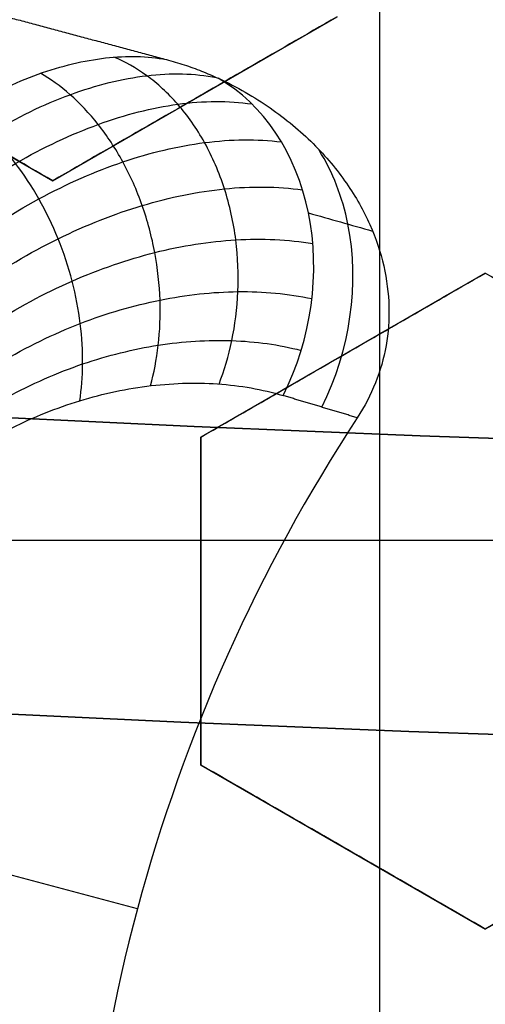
# Model space of a CAD drawing. Header units: centimetres. Extents: x -14.2 to 14.2, y -23.9 to 0.
# Tile 38 of 256: x -0.1488 to -0.1095, y -23.0208 to -22.9377. Entities that reach past the tile are written whole.
import ezdxf

# ---------------------------------------------------------------- set-up
doc = ezdxf.new("R2010")
doc.units = ezdxf.units.CM
doc.layers.add('Default', color=7, linetype='Continuous', true_color=0x000000)

# ---------------------------------------------------------------- blocks, each defined once
blk = doc.blocks.new('Block 10')
at = {"layer": 'Default', "extrusion": (0, -1, 0)}
for centre, radius in [((0, 20, 11.64412469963), 3.056153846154), ((0, 20, 11.74393517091), 3.15), ((0, 20, 12.75), 3.15), ((0, 20, 12.8), 3.149999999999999), ((0, 20, 12.85), 3.15), ((0, 20, 13.5), 3), ((0, 20, 16.45), 3.05), ((0, 20, 16.45), 2.975), ((0, 20, 16.65), 3.05)]:
    blk.add_arc(centre, radius, 0, 180, dxfattribs=at)
at = {"layer": 'Default', "extrusion": (0, 1, 0)}
for centre, radius, end in [((0, 20, -11.821967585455), 3.149999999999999, 180), ((0, 20, -11.9), 3.15, 180), ((0, 20, -13.625), 3, 179.9999999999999), ((0, 20, -13.75), 3, 180), ((0, 20, -16.30510174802), 3.097618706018, 180), ((3.552713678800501e-16, 20, -16.41899023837), 3.15, 180), ((0, 20, -16.534495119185), 3.149999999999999, 180), ((0, 20, -16.55), 3.050000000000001, 180), ((0, 20, -16.55), 2.974999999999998, 180), ((0, 20, -16.65), 3.15, 180), ((0, 20, -16.65), 2.975, 180)]:
    blk.add_arc(centre, radius, 0, end, dxfattribs=at)

msp = doc.modelspace()

# ---------------------------------------------------------------- linework, layer by layer
at = {"layer": 'Default'}
for p, q in [((-0.118400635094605, -23.0375, -4.2725), (-0.118400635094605, -22.92578272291, -4.2725)), ((-0.1699999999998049, -22.93741669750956, -3.024892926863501), (-0.1460000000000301, -22.95127310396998, -3.024892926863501)), ((-0.1459999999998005, -22.95127310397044, -3.017997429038), (-0.1219999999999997, -22.93741669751, -3.017997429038)), ((-0.1339999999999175, -22.94434490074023, -3.044425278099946), (-0.1339999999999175, -22.94434490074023, -2.991216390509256)), ((-0.1095000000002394, -22.95906733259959, -3.009668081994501), (-0.1335000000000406, -22.97292373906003, -3.009668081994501)), ((-0.1215000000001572, -22.96599553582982, -3.036079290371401), (-0.1215000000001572, -22.96599553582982, -2.982870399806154)), ((-0.1335, -22.97292373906, -3.009668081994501), (-0.1335, -23.00063655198, -3.009668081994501)), ((-0.1829006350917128, -22.981641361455, -4.2725), (-0.05390063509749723, -22.981641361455, -4.2725)), ((-0.1335, -22.98678014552, -2.982870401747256), (-0.1335, -22.98678014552, -3.036079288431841)), ((-0.1334999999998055, -23.00063655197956, -3.0025634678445), (-0.1095000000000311, -23.01449295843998, -3.0025634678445)), ((-0.1388643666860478, -23.01279140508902, -3.145000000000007), (-0.171986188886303, -23.00391643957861, -3.096028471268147)), ((-0.1214999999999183, -23.00756475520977, -3.029158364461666), (-0.1214999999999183, -23.00756475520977, -2.975949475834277))]:
    msp.add_line(p, q, dxfattribs=at)
at = {"layer": 'Default', "extrusion": (0, 0, -1)}
for centre, radius, start, end in [((0, -23.05, 3), 0.9, 270, 90), ((0, -23.05, 3.789997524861), 0.9, 270, 89.99999999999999), ((0, -23.05, 4.600000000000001), 0.8550000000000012, 270, 90), ((0, -23.05, 4.286758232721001), 0.8349999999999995, 270, 90), ((0, -23.05, 4.3375), 0.82, 0, 180), ((0, -23.05, 4.295), 0.8074999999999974, 270, 89.99999999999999), ((0, -23.05, 4.3125), 0.795, 0, 180), ((0, -23.05, 4.178651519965), 0.775, 0, 90), ((0, -23.05, 4.2025), 0.7575000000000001, 0, 180), ((0, -23.05, 4.245), 0.7574999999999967, 270, 89.99999999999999), ((0, -23.05, 4.2725), 0.7275, 0, 180), ((0, -23.05, 3.125), 0.6775000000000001, 0, 180), ((0, -23.05, 3.135), 0.677500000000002, 0, 180), ((-4.440892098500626e-17, -23.05, 3.1075), 0.6725, 0, 180), ((-4.440892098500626e-17, -23.05, 3.145), 0.6725, 0, 180), ((-4.440892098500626e-17, -23.05, 4.2725), 0.6675, 0, 180), ((0, -23.05, 3.126519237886), 0.6125, 0, 180), ((0, -23.05, 3.1125), 0.6075, 0, 180), ((0, -23.05, 3.145), 0.6075, 0, 180), ((0, -23.05, 3.1), 0.6000000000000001, 270, 90), ((0, -23.05, 3.05), 0.6000000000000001, 270, 89.99999999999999), ((0, -23.05, 3.120895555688), 0.5500000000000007, 0, 180)]:
    msp.add_arc(centre, radius, start, end, dxfattribs=at)
at = {"layer": 'Default'}
for centre, radius, start, end in [((0, -23.05, -4.6), 0.8550000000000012, 90, 270), ((4.484155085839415e-45, -23.05, -4.58), 0.8349999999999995, 90.00000000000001, 270), ((0, -23.05, -4.4333791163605), 0.8349999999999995, 90, 270), ((0, -23.05, -4.3125), 0.7825000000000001, 0, 180), ((0, -23.05, -4.207003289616), 0.775, 90, 270), ((0, -23.05, -4.192827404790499), 0.775, 90, 270), ((0, -23.05, -4.287500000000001), 0.7575000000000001, 0, 180), ((0, -23.05, -4.245), 0.7575000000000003, 0, 180), ((0, -23.05, -3.1), 0.7025000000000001, 0, 180), ((0, -23.05, -3.145), 0.6775000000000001, 0, 180), ((0, -23.05, -3.12625), 0.6724999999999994, 0, 180), ((0, -23.05, -4.3675), 0.6675, 0, 180), ((0, -23.05, -4.32), 0.6675000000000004, 0, 180), ((0, -23.05, -4.3975), 0.6375000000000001, 0, 180), ((0, -23.05, -3.1075), 0.6367740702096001, 0, 180), ((-4.440892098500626e-17, -23.05, -3.145), 0.6231698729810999, 0, 180), ((0, -23.05, -4.378480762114), 0.6075, 0, 180), ((0, -23.05, -4.3975), 0.6075, 0, 180), ((0, -23.05, -4.387990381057), 0.6074999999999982, 0, 180), ((0, -23.05, -3.12875), 0.6074999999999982, 0, 180), ((0, -23.05, -3), 0.6000000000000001, 90, 270), ((0, -23.05, -3.1125), 0.55, 0, 180), ((-5.000444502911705e-14, -23.05, -3.129291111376), 0.55000000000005, 0, 180)]:
    msp.add_arc(centre, radius, start, end, dxfattribs=at)
at = {"layer": 'Default', "extrusion": (-0.571612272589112, 0.1531630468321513, 0.8061020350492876)}
msp.add_arc((22.21459029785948, 2.818449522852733, -5.97367600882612), 0.01999999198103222, 75.7536474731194, 167.8056693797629, dxfattribs=at)
at = {"layer": 'Default', "extrusion": (-1.210368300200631e-05, 3.243172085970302e-06, 0.9999999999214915)}
msp.add_arc((-4.063402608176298e-05, -23.04998911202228, -3.145072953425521), 0.1437603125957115, 146.8069145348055, 165.0000000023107, dxfattribs=at)
at = {"layer": 'Default', "extrusion": (-1.240044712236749e-05, 3.322689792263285e-06, 0.9999999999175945)}
msp.add_arc((-4.163007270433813e-05, -23.04998884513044, -3.145074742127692), 0.143760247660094, 165.0000000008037, 183.1930931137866, dxfattribs=at)
at = {"layer": 'Default'}
for points, degree in [([(4.096019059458e-09, -23.94999504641, -4.579995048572), (-0.0235431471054, -23.94999504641, -4.579995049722), (-0.07063544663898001, -23.94815681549, -4.579973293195), (-0.1409862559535, -23.93982430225, -4.579982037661), (-0.2102233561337, -23.92605387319, -4.579979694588), (-0.2783909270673, -23.90683803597, -4.579980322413), (-0.3447773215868, -23.88234055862, -4.579980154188), (-0.4089202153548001, -23.85277824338, -4.579980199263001), (-0.4707621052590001, -23.81814901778, -4.579980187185), (-0.5295038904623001, -23.77889465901, -4.579980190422), (-0.5850604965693, -23.73511101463, -4.579980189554), (-0.6370893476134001, -23.6870108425, -4.579980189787), (-0.6850100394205, -23.63517092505, -4.579980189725), (-0.7288631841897, -23.57955851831, -4.579980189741), (-0.7681839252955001, -23.52069739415, -4.579980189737), (-0.8026905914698, -23.45909097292, -4.579980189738), (-0.8323654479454, -23.39472976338, -4.579980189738), (-0.8568215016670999, -23.32842157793, -4.579980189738), (-0.8760232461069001, -23.26036952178, -4.579980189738), (-0.8898444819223, -23.19086607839, -4.579980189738), (-0.8981408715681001, -23.12075437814, -4.579980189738), (-0.9009294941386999, -23.05000055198, -4.579980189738), (-0.8981411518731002, -22.979249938, -4.579980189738), (-0.8898450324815, -22.90913678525, -4.579980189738), (-0.8760234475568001, -22.83963165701, -4.579980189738), (-0.8568232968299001, -22.77158396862, -4.579980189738), (-0.8323660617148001, -22.70527147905, -4.579980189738), (-0.8026916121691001, -22.64091123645, -4.579980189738), (-0.7681862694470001, -22.57930634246, -4.579980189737), (-0.7288638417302, -22.52044236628, -4.579980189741), (-0.6850126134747, -22.46483218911, -4.579980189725), (-0.6370916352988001, -22.41299131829, -4.579980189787), (-0.5850613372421, -22.36488979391, -4.579980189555), (-0.5295085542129, -22.32110875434, -4.579980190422), (-0.4707636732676, -22.28185182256, -4.579980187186), (-0.4089218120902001, -22.24722266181, -4.579980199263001), (-0.3447812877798, -22.21766105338, -4.579980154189), (-0.2783916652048, -22.19316214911, -4.579980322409), (-0.2102250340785, -22.1739465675, -4.579979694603), (-0.1409877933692, -22.16017590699, -4.579982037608), (-0.07063561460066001, -22.15184317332, -4.579973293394), (-0.02354317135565, -22.15000495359, -4.579995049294), (-4.096018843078e-09, -22.15000495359, -4.579995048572)], 3), ([(5.339996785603e-09, -23.92999354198, -4.599993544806), (-0.02306651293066, -23.92999354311, -4.599993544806), (-0.06904166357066, -23.92817025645, -4.600002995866), (-0.1378559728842, -23.92003351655, -4.59999919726), (-0.2055461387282, -23.90656647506, -4.600000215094), (-0.2722006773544, -23.88777833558, -4.599999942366), (-0.3371088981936, -23.86382577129, -4.600000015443), (-0.3998249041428, -23.83492118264, -4.599999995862), (-0.4602915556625, -23.8010619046, -4.600000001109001), (-0.517726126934, -23.76268102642, -4.599999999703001), (-0.5720472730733, -23.71987099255, -4.600000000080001), (-0.6229187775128, -23.67284062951, -4.599999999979), (-0.6697729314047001, -23.62215442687, -4.600000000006), (-0.7126508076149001, -23.56777879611, -4.599999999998), (-0.7510967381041, -23.51022712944, -4.600000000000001), (-0.7848356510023, -23.44999145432, -4.600000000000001), (-0.8138506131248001, -23.38706147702, -4.600000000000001), (-0.8377625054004, -23.32222862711, -4.600000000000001), (-0.8565371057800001, -23.25569057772, -4.600000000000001), (-0.8700509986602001, -23.18773274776, -4.600000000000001), (-0.8781627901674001, -23.11918117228, -4.600000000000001), (-0.8808894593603, -23.05000127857, -4.600000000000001), (-0.8781631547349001, -22.98082407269, -4.600000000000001), (-0.8700516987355, -22.91227112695, -4.600000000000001), (-0.8565375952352, -22.84431175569, -4.600000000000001), (-0.8377644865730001, -22.77777748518, -4.600000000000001), (-0.8138516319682, -22.71294077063, -4.600000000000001), (-0.7848371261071, -22.65001162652, -4.600000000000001), (-0.7510995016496, -22.58977730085, -4.600000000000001), (-0.7126521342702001, -22.53222301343, -4.599999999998), (-0.6697761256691, -22.47784940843, -4.600000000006), (-0.6229218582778, -22.42716233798, -4.599999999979), (-0.5720491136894, -22.38013066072, -4.600000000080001), (-0.5177314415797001, -22.33732285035, -4.599999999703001), (-0.4602938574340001, -22.29893938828, -4.600000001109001), (-0.3998271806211, -22.26508006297, -4.599999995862), (-0.3371134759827, -22.23617609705, -4.600000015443), (-0.2722021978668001, -22.21222210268, -4.599999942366), (-0.205548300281, -22.19343406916, -4.600000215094), (-0.13785759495, -22.17996669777, -4.59999919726), (-0.06904173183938, -22.17182972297, -4.600002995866), (-0.02306648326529, -22.17000645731, -4.599993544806), (-5.339996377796e-09, -22.17000645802, -4.599993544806)], 3), ([(-0.1564359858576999, -22.93566771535, -3.145), (-0.1464273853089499, -22.938349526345, -3.1449999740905), (-0.1364187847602, -22.94103133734, -3.144999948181)], 2), ([(-0.146, -22.95127310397, -3.04646502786), (-0.1486118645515, -22.94976514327, -3.047559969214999), (-0.153872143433, -22.94672811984, -3.049765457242), (-0.1618740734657, -22.94210820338, -3.053121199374), (-0.167279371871, -22.93898745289, -3.055388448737), (-0.17, -22.93741669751, -3.056529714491)], 3), ([(-0.1460000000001, -22.95127310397, -2.993256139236), (-0.1486098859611, -22.94976628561, -2.99435025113), (-0.1538675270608, -22.9467307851, -2.996554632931), (-0.1618694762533, -22.94211085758, -2.999910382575), (-0.1672774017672, -22.93898859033, -3.002178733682), (-0.1700000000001, -22.93741669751, -3.003320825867)], 3), ([(-0.122, -22.93741669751, -3.04273871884), (-0.1246526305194, -22.93894819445, -3.043070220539), (-0.1299667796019, -22.94201631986, -3.043790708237), (-0.1379467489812, -22.94662355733, -3.045033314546), (-0.1433102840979, -22.94972019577, -3.045970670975), (-0.146, -22.95127310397, -3.04646502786)], 3), ([(-0.122, -22.93741669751, -2.989529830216), (-0.1246567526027, -22.93895057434, -2.989861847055), (-0.1299763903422, -22.94202186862, -2.990583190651), (-0.1379570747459, -22.94662951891, -2.991826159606), (-0.1433147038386, -22.94972274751, -2.992762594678), (-0.1460000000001, -22.95127310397, -2.993256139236)], 3), ([(-0.1849742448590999, -22.99008353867, -3.087500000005), (-0.1842017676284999, -22.98753709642, -3.087500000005), (-0.1823951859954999, -22.98241136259, -3.087853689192), (-0.1789361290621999, -22.97476214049, -3.089561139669), (-0.1747916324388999, -22.96737608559, -3.092524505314), (-0.1700637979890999, -22.96049914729, -3.096754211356), (-0.1648147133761, -22.95431375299, -3.102253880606), (-0.1591354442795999, -22.94902182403, -3.109003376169), (-0.1531784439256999, -22.94486212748, -3.116890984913), (-0.1471954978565, -22.94202282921, -3.125725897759), (-0.1414390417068, -22.94065328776, -3.135254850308), (-0.1380352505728, -22.94073855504, -3.141749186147), (-0.1364187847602, -22.94103133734, -3.144999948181)], 3), ([(-0.1364187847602, -22.94103133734, -3.144999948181), (-0.1359130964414, -22.94116681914, -3.144999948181), (-0.1349145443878, -22.94146545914, -3.145000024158), (-0.1334475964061, -22.94199746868, -3.144999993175), (-0.1325047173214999, -22.94240236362, -3.14499999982), (-0.1320407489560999, -22.94261764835, -3.14499999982)], 3), ([(-0.1320407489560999, -22.94261764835, -3.14499999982), (-0.1304511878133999, -22.94335465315, -3.14499999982), (-0.1275451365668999, -22.9450328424, -3.145000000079), (-0.1238943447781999, -22.94808397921, -3.144999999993), (-0.1210782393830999, -22.95146444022, -3.144999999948), (-0.1191159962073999, -22.95497523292, -3.145000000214), (-0.1179551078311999, -22.95848067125, -3.144999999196), (-0.1175240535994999, -22.96191792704, -3.145000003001), (-0.1177729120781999, -22.9652290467, -3.144999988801), (-0.1186649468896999, -22.96837475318, -3.145000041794), (-0.1196837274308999, -22.97034510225, -3.144999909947), (-0.1203055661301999, -22.9712959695, -3.144999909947)], 3), ([(-0.1805278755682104, -22.9915237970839, -3.088053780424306), (-0.1792803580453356, -22.98748376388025, -3.088039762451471), (-0.1761550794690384, -22.97969302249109, -3.088961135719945), (-0.170133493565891, -22.96940965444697, -3.092720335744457), (-0.1633916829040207, -22.96105378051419, -3.098320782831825), (-0.1562659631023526, -22.95443674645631, -3.105343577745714), (-0.1491229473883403, -22.94953562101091, -3.113388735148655), (-0.1421320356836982, -22.94625960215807, -3.122290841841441), (-0.1353835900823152, -22.94453239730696, -3.132027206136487), (-0.1311825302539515, -22.94449971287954, -3.139005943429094), (-0.1292058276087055, -22.9447856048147, -3.142577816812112)], 3), ([(-0.1783199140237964, -22.99223899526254, -3.088763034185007), (-0.1771276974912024, -22.98840739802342, -3.088745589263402), (-0.1741009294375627, -22.98103180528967, -3.089600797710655), (-0.1681823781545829, -22.971312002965, -3.093110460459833), (-0.1614918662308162, -22.96342779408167, -3.098350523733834), (-0.1543629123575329, -22.95718295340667, -3.1049353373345), (-0.1471638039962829, -22.952552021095, -3.112495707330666), (-0.1400583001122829, -22.94944439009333, -3.1208917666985), (-0.1331345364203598, -22.94778730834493, -3.130115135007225), (-0.1287710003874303, -22.94773651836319, -3.136771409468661), (-0.1267029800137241, -22.94799847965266, -3.140192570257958)], 3), ([(-0.1460000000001, -22.95127310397, -2.993256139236), (-0.14600000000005, -22.95127310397, -3.019860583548), (-0.146, -22.95127310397, -3.04646502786)], 2), ([(-0.1761945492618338, -22.99292743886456, -3.089756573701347), (-0.1750624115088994, -22.98931905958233, -3.089738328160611), (-0.1721478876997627, -22.9823869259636, -3.090541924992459), (-0.1663678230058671, -22.97328780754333, -3.093845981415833), (-0.1597795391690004, -22.96594928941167, -3.098779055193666), (-0.1527167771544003, -22.960175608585, -3.104976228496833), (-0.145547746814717, -22.955936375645, -3.112087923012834), (-0.138433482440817, -22.95313906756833, -3.119985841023), (-0.1314600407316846, -22.95171105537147, -3.128664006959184), (-0.1270318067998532, -22.95175027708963, -3.134935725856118), (-0.1249233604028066, -22.95203929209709, -3.138162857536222)], 3), ([(-0.124425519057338, -22.95399188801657, -3.137438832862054), (-0.1226217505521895, -22.95450247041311, -3.139959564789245), (-0.1208179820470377, -22.9550130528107, -3.142480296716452), (-0.1190142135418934, -22.95552363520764, -3.145001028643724)], 3), ([(-0.1742003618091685, -22.99357339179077, -3.09101532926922), (-0.17313216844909, -22.99019805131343, -3.090998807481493), (-0.1703441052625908, -22.98372683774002, -3.091765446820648), (-0.1647436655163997, -22.97528288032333, -3.094910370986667), (-0.1583181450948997, -22.96853367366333, -3.099597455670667), (-0.1514044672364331, -22.96329162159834, -3.105472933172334), (-0.1443693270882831, -22.959520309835, -3.1121982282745), (-0.1373752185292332, -22.957125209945, -3.119644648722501), (-0.1305081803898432, -22.95603243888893, -3.127799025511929), (-0.1261396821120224, -22.95623573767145, -3.133669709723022), (-0.1240568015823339, -22.95658701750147, -3.136684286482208)], 3), ([(-0.1335, -22.97292373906, -3.038423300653), (-0.1307911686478, -22.97135979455, -3.037854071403), (-0.1254024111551, -22.96824859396, -3.036773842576), (-0.1174354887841, -22.96364888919, -3.03534130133), (-0.1121393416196, -22.9605911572, -3.034506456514), (-0.1095, -22.9590673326, -3.03412175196)], 3), ([(-0.1335000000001, -22.97292373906, -2.985214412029), (-0.1307835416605, -22.97135539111, -2.984643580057), (-0.1253845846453, -22.96823830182, -2.983561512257), (-0.1174189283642, -22.96363932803, -2.982129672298), (-0.1121322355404, -22.9605870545, -2.981296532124), (-0.1095, -22.9590673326, -2.980912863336)], 3), ([(-0.1095, -22.9590673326, -2.980912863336), (-0.1095, -22.9590673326, -3.007517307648), (-0.1095, -22.9590673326, -3.03412175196)], 2), ([(-0.1095, -22.9590673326, -3.03412175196), (-0.1066694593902, -22.96070154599, -3.032949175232), (-0.1011176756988, -22.96390686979, -3.030651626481), (-0.09311647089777, -22.96852636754, -3.027348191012), (-0.08800232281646, -22.97147902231, -3.025242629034), (-0.0855, -22.97292373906, -3.024214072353)], 3), ([(-0.1095, -22.9590673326, -2.980912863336), (-0.106677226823, -22.96069706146, -2.979743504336), (-0.1011357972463, -22.96389640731, -2.97745023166), (-0.09313407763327, -22.96851620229, -2.974146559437), (-0.08800986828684, -22.97147466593, -2.972036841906), (-0.08550000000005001, -22.97292373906, -2.971005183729)], 3), ([(-0.1723801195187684, -22.99416300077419, -3.092508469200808), (-0.1713786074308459, -22.99102513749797, -3.092495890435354), (-0.1687307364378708, -22.98502077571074, -3.093238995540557), (-0.1633532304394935, -22.97724208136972, -3.096268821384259), (-0.1571541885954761, -22.97109225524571, -3.100770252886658), (-0.1504751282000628, -22.96639781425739, -3.106393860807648), (-0.1436787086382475, -22.96311536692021, -3.112806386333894), (-0.1369321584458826, -22.96114903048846, -3.119870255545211), (-0.1303229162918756, -22.96042299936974, -3.127559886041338), (-0.1261329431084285, -22.96081154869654, -3.133051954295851), (-0.1241383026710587, -22.96123453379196, -3.135859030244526)], 3), ([(-0.1707677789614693, -22.994685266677, -3.094195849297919), (-0.1698344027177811, -22.9917839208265, -3.094188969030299), (-0.1673388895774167, -22.98624105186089, -3.094919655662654), (-0.1622256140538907, -22.97911422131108, -3.097871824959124), (-0.1563125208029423, -22.97354196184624, -3.102240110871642), (-0.14994436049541, -22.96936898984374, -3.107674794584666), (-0.143475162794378, -22.96654429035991, -3.113844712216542), (-0.137077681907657, -22.96497204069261, -3.12059845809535), (-0.1308397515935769, -22.96457468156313, -3.127897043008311), (-0.1269122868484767, -22.96512103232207, -3.133055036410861), (-0.1250489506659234, -22.96560179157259, -3.135674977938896)], 3), ([(-0.1203055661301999, -22.9712959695, -3.144999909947), (-0.12343768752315, -22.97035666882, -3.1405141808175), (-0.1265698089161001, -22.96941736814, -3.136028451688)], 2), ([(-0.1335000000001, -22.97292373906, -2.985214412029), (-0.13350000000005, -22.97292373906, -3.011818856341), (-0.1335, -22.97292373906, -3.038423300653)], 2), ([(-0.1335, -23.00063655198, -3.03412175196), (-0.1335, -22.99759710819, -3.034505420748), (-0.1335, -22.99149256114, -3.035338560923), (-0.1335, -22.98229461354, -3.036770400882), (-0.1335, -22.97606043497, -3.037852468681), (-0.1335, -22.97292373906, -3.038423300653)], 3), ([(-0.1335000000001, -23.00063655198, -2.980912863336), (-0.1335000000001, -22.99758890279, -2.98129756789), (-0.1335, -22.99147343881, -2.982132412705), (-0.1335, -22.98227402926, -2.983564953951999), (-0.1335000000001, -22.97605162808, -2.984645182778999), (-0.1335000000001, -22.97292373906, -2.985214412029)], 3), ([(-0.1335000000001, -23.00063655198, -2.980912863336), (-0.13350000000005, -23.00063655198, -3.007517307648), (-0.1335, -23.00063655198, -3.03412175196)], 2), ([(-0.1095, -23.01449295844, -3.024214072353), (-0.1120098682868, -23.01304388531, -3.02524573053), (-0.1171340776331, -23.01008542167, -3.027355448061), (-0.1251357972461, -23.0054656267, -3.030659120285), (-0.130677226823, -23.00226628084, -3.03295239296), (-0.1335, -23.00063655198, -3.03412175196)], 3), ([(-0.1095000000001, -23.01449295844, -2.971005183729), (-0.1120023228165, -23.01304824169, -2.97203374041), (-0.117116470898, -23.01009558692, -2.974139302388), (-0.125117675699, -23.00547608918, -2.977442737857), (-0.1306694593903, -23.00227076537, -2.979740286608), (-0.1335000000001, -23.00063655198, -2.980912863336)], 3), ([(-0.0855, -23.00063655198, -3.018250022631), (-0.0880025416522, -23.00208139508, -3.018775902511), (-0.09311549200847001, -23.00503335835, -3.019920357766), (-0.1010072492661, -23.00958966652, -3.021882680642), (-0.1066216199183, -23.01283112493, -3.023404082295), (-0.1095, -23.01449295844, -3.024214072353)], 3), ([(-0.08550000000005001, -23.00063655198, -2.965041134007), (-0.08802482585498, -23.00209426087, -2.965571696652), (-0.09316736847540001, -23.00506330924, -2.966723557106), (-0.1010642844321, -23.00962259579, -2.968688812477), (-0.1066460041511, -23.01284520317, -2.970202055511), (-0.1095000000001, -23.01449295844, -2.971005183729)], 3), ([(-0.1095000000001, -23.01449295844, -2.971005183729), (-0.10950000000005, -23.01449295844, -2.997609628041), (-0.1095, -23.01449295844, -3.024214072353)], 2)]:
    msp.add_open_spline(points, degree=degree, dxfattribs=at)
for points, knots in [([(-0.1319749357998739, -22.96844353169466, -3.128750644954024), (-0.1315423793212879, -22.96731485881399, -3.128428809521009), (-0.1308033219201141, -22.96485596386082, -3.127892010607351), (-0.1302573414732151, -22.96068355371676, -3.127553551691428), (-0.1304288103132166, -22.95625451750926, -3.127801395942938), (-0.1313907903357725, -22.95189072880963, -3.128686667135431), (-0.1330993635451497, -22.94793574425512, -3.130165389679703), (-0.135397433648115, -22.94467104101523, -3.13210362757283), (-0.1380611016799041, -22.94225101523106, -3.134316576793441), (-0.1399247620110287, -22.94121383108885, -3.135848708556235), (-0.1408472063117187, -22.94082440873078, -3.136604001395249)], [0.02997901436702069, 0.02997901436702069, 0.02997901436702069, 0.02997901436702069, 0.07520173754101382, 0.1204946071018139, 0.1657874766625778, 0.211080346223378, 0.2563732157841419, 0.301666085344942, 0.3469589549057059, 0.3923438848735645, 0.3923438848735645, 0.3923438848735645, 0.3923438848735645]), ([(-0.18276767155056, -22.99079828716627, -3.087634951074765), (-0.1814702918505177, -22.98656877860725, -3.087626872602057), (-0.1782590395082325, -22.9784005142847, -3.088627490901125), (-0.1721619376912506, -22.96762920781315, -3.092672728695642), (-0.1654060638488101, -22.95889866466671, -3.098671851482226), (-0.1583325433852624, -22.95203388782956, -3.106158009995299), (-0.1513034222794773, -22.94700897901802, -3.114688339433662), (-0.144494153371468, -22.94372721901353, -3.124058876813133), (-0.1380116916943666, -22.94210620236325, -3.134195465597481), (-0.1340395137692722, -22.94219619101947, -3.141367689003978), (-0.1321920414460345, -22.94254804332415, -3.145000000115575)], [0.02049790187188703, 0.02049790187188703, 0.02049790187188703, 0.02049790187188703, 0.1494656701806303, 0.2784334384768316, 0.4074012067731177, 0.5363689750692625, 0.6653367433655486, 0.7943045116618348, 0.9232722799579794, 1.051214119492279, 1.051214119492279, 1.051214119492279, 1.051214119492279]), ([(-0.1377532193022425, -22.96859119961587, -3.121796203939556), (-0.1374667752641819, -22.96752775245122, -3.121375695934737), (-0.1370197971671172, -22.96523206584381, -3.120622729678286), (-0.1368548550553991, -22.96139102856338, -3.119889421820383), (-0.1372909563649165, -22.95733632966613, -3.119666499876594), (-0.1383597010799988, -22.95331724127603, -3.120020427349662), (-0.1400119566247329, -22.94959840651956, -3.120947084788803), (-0.1421240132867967, -22.946406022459, -3.122369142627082), (-0.1445325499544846, -22.94387775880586, -3.124160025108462), (-0.1462170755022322, -22.94267114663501, -3.125498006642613), (-0.1470561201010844, -22.94218043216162, -3.126181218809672)], [0.02997882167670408, 0.02997882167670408, 0.02997882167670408, 0.02997882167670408, 0.07520173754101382, 0.1204946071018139, 0.1657874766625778, 0.211080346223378, 0.2563732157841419, 0.301666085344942, 0.3469589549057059, 0.3925843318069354, 0.3925843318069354, 0.3925843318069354, 0.3925843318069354]), ([(-0.1437278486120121, -22.96985930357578, -3.115298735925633), (-0.1435823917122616, -22.96888633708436, -3.114803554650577), (-0.1434128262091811, -22.96680401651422, -3.113885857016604), (-0.1436041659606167, -22.96336362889, -3.112842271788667), (-0.1442927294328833, -22.95974801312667, -3.112234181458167), (-0.14548191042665, -22.95614238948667, -3.1121314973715), (-0.1471208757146, -22.95274260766, -3.112553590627), (-0.1491110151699, -22.94972260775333, -3.113464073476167), (-0.1513286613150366, -22.94720146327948, -3.114781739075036), (-0.1528695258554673, -22.94589603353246, -3.115857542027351), (-0.1536376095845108, -22.94533612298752, -3.116426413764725)], [0.02997862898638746, 0.02997862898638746, 0.02997862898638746, 0.02997862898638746, 0.07520173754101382, 0.1204946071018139, 0.1657874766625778, 0.211080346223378, 0.2563732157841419, 0.301666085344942, 0.3469589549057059, 0.392485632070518, 0.392485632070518, 0.392485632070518, 0.392485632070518]), ([(-0.1232959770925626, -22.97039920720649, -3.140716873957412), (-0.120907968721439, -22.96565611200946, -3.13992303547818), (-0.119716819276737, -22.95730250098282, -3.140667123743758), (-0.1223881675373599, -22.95053984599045, -3.143852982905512), (-0.1235230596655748, -22.94869883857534, -3.145009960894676)], [5.624073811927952e-06, 5.624073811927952e-06, 5.624073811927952e-06, 5.624073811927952e-06, 0.5, 0.7282408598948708, 0.7282408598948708, 0.7282408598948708, 0.7282408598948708]), ([(-0.1693884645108, -22.99513205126, -3.096028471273), (-0.1689373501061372, -22.99373937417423, -3.096028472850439), (-0.1678500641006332, -22.99094535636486, -3.0962244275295), (-0.1656275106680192, -22.98678070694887, -3.097159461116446), (-0.1627562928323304, -22.9827017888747, -3.098820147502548), (-0.159227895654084, -22.97884716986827, -3.101276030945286), (-0.1549439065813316, -22.97528684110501, -3.104685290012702), (-0.1498760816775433, -22.97218245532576, -3.10917274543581), (-0.1441448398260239, -22.96980431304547, -3.114769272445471), (-0.1380717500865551, -22.96843520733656, -3.121312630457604), (-0.1319989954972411, -22.96823978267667, -3.128578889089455), (-0.1283288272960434, -22.96889196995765, -3.133506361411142), (-0.1265698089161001, -22.96941736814, -3.136028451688)], [-0.7044755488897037, -0.7044755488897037, -0.7044755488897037, -0.7044755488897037, -0.6340279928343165, -0.5635804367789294, -0.4931328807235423, -0.4226853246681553, -0.3522377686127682, -0.2817902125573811, -0.211342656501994, -0.1408951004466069, -0.07044754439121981, 0, 0, 0, 0])]:
    msp.add_open_spline(points, degree=3, knots=knots, dxfattribs=at)

# ---------------------------------------------------------------- block references
at = {"layer": 'Default', "extrusion": (0, -1, 0)}
msp.add_blockref('Block 10', (0, 0), dxfattribs=at)

doc.saveas('drawing.dxf')
